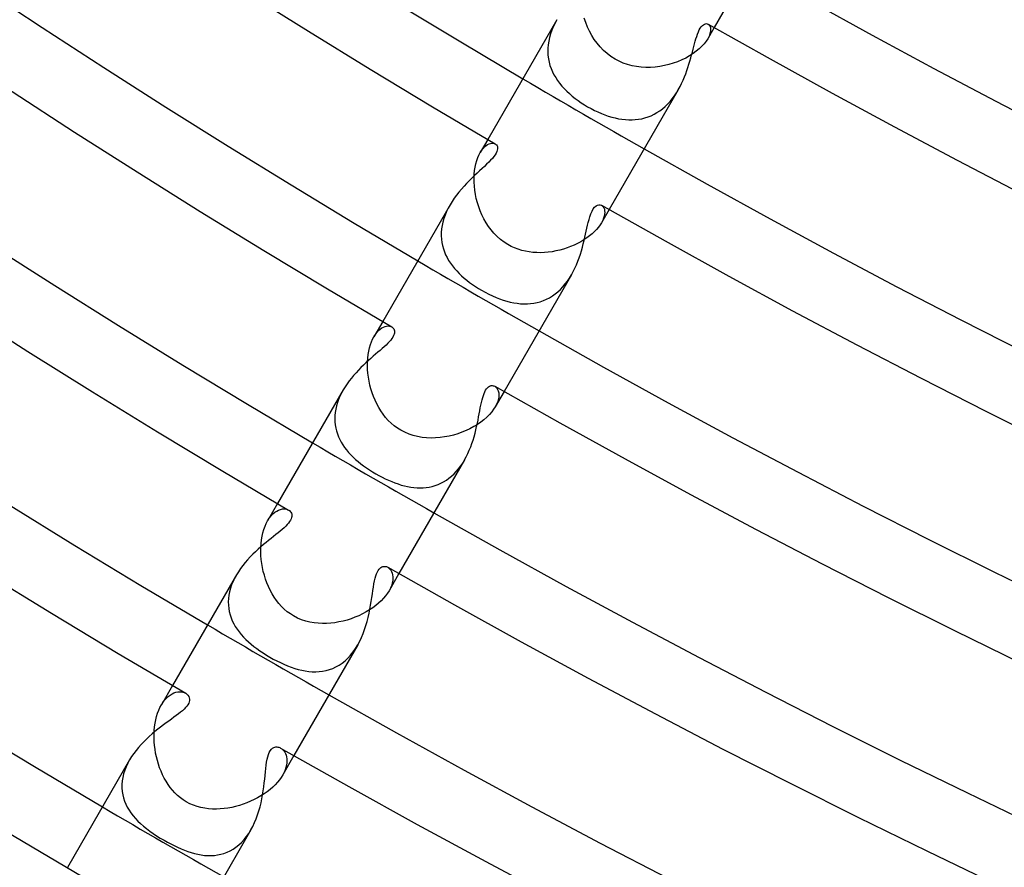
# Model space of a CAD drawing. Header units: millimetres. Extents: x -345 to 345, y -305 to 305.
# Tile 5 of 79: x -141 to -113, y -238 to -214. Entities that reach past the tile are written whole.
import ezdxf

# ---------------------------------------------------------------- set-up
doc = ezdxf.new("R2010")
doc.units = ezdxf.units.MM
doc.layers.add('HIDDEN', color=7, linetype='Continuous')
doc.layers.add('THICK', color=7, linetype='Continuous')

msp = doc.modelspace()

# ---------------------------------------------------------------- linework, layer by layer
at = {"layer": 'HIDDEN'}
for p, q in [((-125.754, -213.812), (-125.808, -213.911)), ((-124.93, -213.896), (-124.972, -213.77)), ((-124.88, -214.021), (-124.93, -213.896)), ((-125.899, -214.113), (-125.936, -214.216)), ((-125.857, -214.012), (-125.899, -214.113)), ((-125.808, -213.911), (-125.857, -214.012)), ((-124.823, -214.143), (-124.88, -214.021)), ((-124.759, -214.262), (-124.823, -214.143)), ((-121.264, -214.035), (-121.45, -214.358)), ((-121.439, -213.936), (-121.41, -213.959)), ((-121.41, -213.959), (-121.388, -213.992)), ((-121.388, -213.992), (-121.374, -214.035)), ((-121.371, -214.145), (-121.386, -214.21)), ((-121.374, -214.035), (-121.368, -214.086)), ((-121.368, -214.086), (-121.371, -214.145)), ((-125.989, -214.424), (-126.005, -214.527)), ((-125.966, -214.319), (-125.989, -214.424)), ((-125.936, -214.216), (-125.966, -214.319)), ((-124.687, -214.376), (-124.759, -214.262)), ((-124.608, -214.486), (-124.687, -214.376)), ((-121.495, -214.428), (-121.55, -214.499)), ((-121.45, -214.358), (-121.495, -214.428)), ((-121.412, -214.282), (-121.45, -214.358)), ((-121.386, -214.21), (-121.412, -214.282)), ((-126.014, -214.628), (-126.015, -214.729)), ((-126.015, -214.729), (-126.01, -214.829)), ((-126.005, -214.527), (-126.014, -214.628)), ((-124.52, -214.591), (-124.608, -214.486)), ((-124.425, -214.689), (-124.52, -214.591)), ((-124.323, -214.78), (-124.425, -214.689)), ((-121.775, -214.714), (-121.868, -214.781)), ((-121.691, -214.644), (-121.775, -214.714)), ((-121.615, -214.571), (-121.691, -214.644)), ((-121.55, -214.499), (-121.615, -214.571)), ((-126.01, -214.829), (-125.997, -214.927)), ((-125.997, -214.927), (-125.978, -215.022)), ((-125.978, -215.022), (-125.952, -215.116)), ((-124.213, -214.864), (-124.323, -214.78)), ((-124.095, -214.938), (-124.213, -214.864)), ((-123.98, -214.999), (-124.095, -214.938)), ((-123.861, -215.051), (-123.98, -214.999)), ((-122.309, -215.011), (-122.432, -215.055)), ((-122.191, -214.961), (-122.309, -215.011)), ((-122.077, -214.906), (-122.191, -214.961)), ((-121.969, -214.846), (-122.077, -214.906)), ((-121.868, -214.781), (-121.969, -214.846)), ((-125.952, -215.116), (-125.92, -215.207)), ((-125.92, -215.207), (-125.882, -215.296)), ((-125.882, -215.296), (-125.839, -215.382)), ((-123.736, -215.093), (-123.861, -215.051)), ((-123.609, -215.127), (-123.736, -215.093)), ((-123.48, -215.152), (-123.609, -215.127)), ((-123.349, -215.167), (-123.48, -215.152)), ((-123.216, -215.174), (-123.349, -215.167)), ((-123.083, -215.173), (-123.216, -215.174)), ((-122.95, -215.164), (-123.083, -215.173)), ((-122.818, -215.148), (-122.95, -215.164)), ((-122.687, -215.124), (-122.818, -215.148)), ((-122.558, -215.093), (-122.687, -215.124)), ((-122.432, -215.055), (-122.558, -215.093)), ((-125.839, -215.382), (-125.79, -215.466)), ((-125.79, -215.466), (-125.736, -215.548)), ((-125.736, -215.548), (-125.677, -215.628)), ((-125.677, -215.628), (-125.613, -215.705)), ((-125.613, -215.705), (-125.545, -215.78)), ((-125.545, -215.78), (-125.473, -215.853)), ((-125.473, -215.853), (-125.397, -215.923)), ((-122.343, -215.9), (-122.289, -215.812)), ((-125.397, -215.923), (-125.317, -215.992)), ((-125.317, -215.992), (-125.234, -216.058)), ((-125.234, -216.058), (-125.148, -216.121)), ((-125.148, -216.121), (-125.06, -216.182)), ((-122.594, -216.221), (-122.526, -216.146)), ((-122.526, -216.146), (-122.461, -216.067)), ((-122.461, -216.067), (-122.4, -215.985)), ((-122.4, -215.985), (-122.343, -215.9)), ((-125.06, -216.182), (-124.969, -216.24)), ((-124.969, -216.24), (-124.878, -216.295)), ((-124.878, -216.295), (-124.78, -216.349)), ((-124.78, -216.349), (-124.682, -216.4)), ((-124.682, -216.4), (-124.583, -216.446)), ((-122.898, -216.465), (-122.818, -216.412)), ((-122.818, -216.412), (-122.74, -216.354)), ((-122.74, -216.354), (-122.666, -216.29)), ((-122.666, -216.29), (-122.594, -216.221)), ((-124.583, -216.446), (-124.484, -216.489)), ((-124.484, -216.489), (-124.385, -216.528)), ((-124.385, -216.528), (-124.287, -216.562)), ((-124.287, -216.562), (-124.189, -216.592)), ((-124.189, -216.592), (-124.091, -216.617)), ((-124.091, -216.617), (-123.994, -216.638)), ((-123.994, -216.638), (-123.897, -216.654)), ((-123.897, -216.654), (-123.801, -216.665)), ((-123.801, -216.665), (-123.705, -216.671)), ((-123.705, -216.671), (-123.61, -216.671)), ((-123.61, -216.671), (-123.517, -216.666)), ((-123.517, -216.666), (-123.424, -216.655)), ((-123.424, -216.655), (-123.333, -216.638)), ((-123.333, -216.638), (-123.242, -216.616)), ((-123.242, -216.616), (-123.154, -216.588)), ((-123.154, -216.588), (-123.067, -216.553)), ((-123.067, -216.553), (-122.981, -216.512)), ((-122.981, -216.512), (-122.898, -216.465)), ((-127.728, -217.232), (-127.946, -217.608)), ((-127.945, -217.608), (-127.905, -217.545)), ((-127.905, -217.545), (-127.863, -217.49)), ((-127.863, -217.49), (-127.819, -217.444)), ((-127.819, -217.444), (-127.776, -217.407)), ((-127.776, -217.407), (-127.733, -217.378)), ((-127.733, -217.378), (-127.69, -217.357)), ((-127.69, -217.357), (-127.649, -217.344)), ((-127.649, -217.344), (-127.611, -217.338)), ((-127.611, -217.338), (-127.575, -217.338)), ((-127.575, -217.338), (-127.542, -217.345)), ((-127.542, -217.345), (-127.513, -217.358)), ((-128.068, -217.923), (-128.043, -217.833)), ((-128.043, -217.833), (-128.013, -217.75)), ((-128.013, -217.75), (-127.981, -217.675)), ((-127.981, -217.675), (-127.945, -217.608)), ((-128.115, -218.225), (-128.104, -218.119)), ((-128.104, -218.119), (-128.089, -218.018)), ((-128.089, -218.018), (-128.068, -217.923)), ((-128.12, -218.335), (-128.115, -218.225)), ((-128.119, -218.449), (-128.12, -218.335)), ((-128.112, -218.565), (-128.119, -218.449)), ((-128.099, -218.682), (-128.112, -218.565)), ((-128.08, -218.801), (-128.099, -218.682)), ((-128.056, -218.919), (-128.08, -218.801)), ((-128.025, -219.038), (-128.056, -218.919)), ((-128.858, -219.194), (-128.905, -219.291)), ((-128.806, -219.098), (-128.858, -219.194)), ((-127.988, -219.156), (-128.025, -219.038)), ((-127.945, -219.273), (-127.988, -219.156)), ((-124.264, -219.232), (-124.482, -219.608)), ((-124.481, -219.109), (-124.455, -219.128)), ((-124.455, -219.128), (-124.432, -219.153)), ((-124.432, -219.153), (-124.414, -219.185)), ((-124.414, -219.185), (-124.4, -219.223)), ((-124.4, -219.223), (-124.392, -219.265)), ((-128.982, -219.49), (-129.01, -219.59)), ((-128.947, -219.391), (-128.982, -219.49)), ((-128.905, -219.291), (-128.947, -219.391)), ((-127.895, -219.387), (-127.945, -219.273)), ((-127.839, -219.499), (-127.895, -219.387)), ((-127.777, -219.608), (-127.839, -219.499)), ((-124.422, -219.481), (-124.448, -219.544)), ((-124.404, -219.421), (-124.422, -219.481)), ((-124.393, -219.365), (-124.404, -219.421)), ((-124.389, -219.313), (-124.393, -219.365)), ((-124.392, -219.265), (-124.389, -219.313)), ((-129.047, -219.787), (-129.055, -219.885)), ((-129.032, -219.688), (-129.047, -219.787)), ((-129.01, -219.59), (-129.032, -219.688)), ((-127.709, -219.713), (-127.777, -219.608)), ((-127.634, -219.814), (-127.709, -219.713)), ((-124.621, -219.797), (-124.681, -219.861)), ((-124.567, -219.733), (-124.621, -219.797)), ((-124.521, -219.67), (-124.567, -219.733)), ((-124.482, -219.608), (-124.521, -219.67)), ((-124.448, -219.544), (-124.482, -219.608)), ((-129.055, -219.885), (-129.056, -219.982)), ((-129.056, -219.982), (-129.051, -220.077)), ((-129.051, -220.077), (-129.039, -220.17)), ((-127.551, -219.91), (-127.634, -219.814)), ((-127.462, -220.001), (-127.551, -219.91)), ((-127.366, -220.085), (-127.462, -220.001)), ((-127.263, -220.163), (-127.366, -220.085)), ((-124.9, -220.042), (-124.984, -220.098)), ((-124.821, -219.983), (-124.9, -220.042)), ((-124.748, -219.923), (-124.821, -219.983)), ((-124.681, -219.861), (-124.748, -219.923)), ((-129.039, -220.17), (-129.021, -220.261)), ((-129.021, -220.261), (-128.997, -220.35)), ((-128.997, -220.35), (-128.967, -220.436)), ((-127.152, -220.233), (-127.263, -220.163)), ((-127.059, -220.283), (-127.152, -220.233)), ((-126.962, -220.327), (-127.059, -220.283)), ((-126.861, -220.365), (-126.962, -220.327)), ((-126.758, -220.397), (-126.861, -220.365)), ((-125.569, -220.361), (-125.675, -220.39)), ((-125.464, -220.327), (-125.569, -220.361)), ((-125.362, -220.289), (-125.464, -220.327)), ((-125.263, -220.247), (-125.362, -220.289)), ((-125.166, -220.201), (-125.263, -220.247)), ((-125.073, -220.151), (-125.166, -220.201)), ((-124.984, -220.098), (-125.073, -220.151)), ((-128.967, -220.436), (-128.931, -220.521)), ((-128.931, -220.521), (-128.89, -220.604)), ((-128.89, -220.604), (-128.845, -220.684)), ((-126.653, -220.422), (-126.758, -220.397)), ((-126.546, -220.441), (-126.653, -220.422)), ((-126.439, -220.454), (-126.546, -220.441)), ((-126.33, -220.461), (-126.439, -220.454)), ((-126.22, -220.463), (-126.33, -220.461)), ((-126.111, -220.459), (-126.22, -220.463)), ((-126.001, -220.449), (-126.111, -220.459)), ((-125.891, -220.435), (-126.001, -220.449)), ((-125.783, -220.415), (-125.891, -220.435)), ((-125.675, -220.39), (-125.783, -220.415)), ((-128.845, -220.684), (-128.794, -220.762)), ((-128.794, -220.762), (-128.739, -220.838)), ((-128.739, -220.838), (-128.68, -220.912)), ((-128.68, -220.912), (-128.616, -220.983)), ((-128.616, -220.983), (-128.549, -221.053)), ((-128.549, -221.053), (-128.478, -221.12)), ((-128.478, -221.12), (-128.404, -221.186)), ((-128.404, -221.186), (-128.327, -221.25)), ((-125.454, -221.274), (-125.396, -221.187)), ((-125.396, -221.187), (-125.341, -221.097)), ((-128.327, -221.25), (-128.246, -221.311)), ((-128.246, -221.311), (-128.163, -221.371)), ((-128.163, -221.371), (-128.078, -221.429)), ((-128.078, -221.429), (-127.991, -221.484)), ((-127.991, -221.484), (-127.904, -221.536)), ((-125.654, -221.51), (-125.584, -221.436)), ((-125.584, -221.436), (-125.517, -221.357)), ((-125.517, -221.357), (-125.454, -221.274)), ((-127.904, -221.536), (-127.8, -221.593)), ((-127.8, -221.593), (-127.697, -221.647)), ((-127.697, -221.647), (-127.594, -221.695)), ((-127.594, -221.695), (-127.492, -221.74)), ((-127.492, -221.74), (-127.39, -221.78)), ((-126.052, -221.793), (-125.967, -221.748)), ((-125.967, -221.748), (-125.884, -221.698)), ((-125.884, -221.698), (-125.804, -221.641)), ((-125.804, -221.641), (-125.727, -221.578)), ((-125.727, -221.578), (-125.654, -221.51)), ((-127.39, -221.78), (-127.288, -221.815)), ((-127.288, -221.815), (-127.188, -221.846)), ((-127.188, -221.846), (-127.088, -221.872)), ((-127.088, -221.872), (-126.989, -221.893)), ((-126.989, -221.893), (-126.89, -221.909)), ((-126.89, -221.909), (-126.792, -221.92)), ((-126.792, -221.92), (-126.695, -221.925)), ((-126.695, -221.925), (-126.599, -221.924)), ((-126.599, -221.924), (-126.505, -221.917)), ((-126.505, -221.917), (-126.411, -221.905)), ((-126.411, -221.905), (-126.319, -221.886)), ((-126.319, -221.886), (-126.228, -221.862)), ((-126.228, -221.862), (-126.139, -221.83)), ((-126.139, -221.83), (-126.052, -221.793)), ((-130.728, -222.428), (-130.978, -222.861)), ((-130.8, -222.646), (-130.753, -222.613)), ((-130.753, -222.613), (-130.706, -222.587)), ((-130.706, -222.587), (-130.66, -222.57)), ((-130.66, -222.57), (-130.616, -222.559)), ((-130.616, -222.559), (-130.574, -222.555)), ((-130.574, -222.555), (-130.534, -222.558)), ((-130.534, -222.558), (-130.498, -222.567)), ((-130.498, -222.567), (-130.466, -222.582)), ((-131.015, -222.93), (-130.978, -222.861)), ((-130.978, -222.861), (-130.936, -222.795)), ((-130.936, -222.795), (-130.892, -222.737)), ((-130.892, -222.737), (-130.846, -222.687)), ((-130.846, -222.687), (-130.8, -222.646)), ((-131.126, -223.271), (-131.104, -223.177)), ((-131.104, -223.177), (-131.078, -223.088)), ((-131.078, -223.088), (-131.048, -223.006)), ((-131.048, -223.006), (-131.015, -222.93)), ((-131.155, -223.471), (-131.143, -223.369)), ((-131.143, -223.369), (-131.126, -223.271)), ((-131.163, -223.684), (-131.162, -223.576)), ((-131.16, -223.795), (-131.163, -223.684)), ((-131.162, -223.576), (-131.155, -223.471)), ((-131.151, -223.906), (-131.16, -223.795)), ((-131.138, -224.018), (-131.151, -223.906)), ((-131.119, -224.13), (-131.138, -224.018)), ((-131.095, -224.242), (-131.119, -224.13)), ((-131.065, -224.353), (-131.095, -224.242)), ((-127.528, -224.278), (-127.497, -224.3)), ((-127.497, -224.3), (-127.47, -224.33)), ((-131.949, -224.561), (-131.987, -224.652)), ((-131.905, -224.47), (-131.949, -224.561)), ((-131.856, -224.381), (-131.905, -224.47)), ((-131.031, -224.463), (-131.065, -224.353)), ((-130.992, -224.572), (-131.031, -224.463)), ((-130.947, -224.678), (-130.992, -224.572)), ((-127.264, -224.428), (-127.514, -224.861)), ((-127.47, -224.33), (-127.446, -224.367)), ((-127.446, -224.367), (-127.429, -224.411)), ((-127.429, -224.411), (-127.417, -224.461)), ((-127.415, -224.577), (-127.425, -224.642)), ((-127.417, -224.461), (-127.412, -224.516)), ((-127.412, -224.516), (-127.415, -224.577)), ((-132.048, -224.836), (-132.069, -224.929)), ((-132.02, -224.744), (-132.048, -224.836)), ((-131.987, -224.652), (-132.02, -224.744)), ((-130.897, -224.782), (-130.947, -224.678)), ((-130.842, -224.883), (-130.897, -224.782)), ((-127.514, -224.861), (-127.561, -224.934)), ((-127.475, -224.785), (-127.514, -224.861)), ((-127.445, -224.712), (-127.475, -224.785)), ((-127.425, -224.642), (-127.445, -224.712)), ((-132.094, -225.114), (-132.096, -225.204)), ((-132.084, -225.022), (-132.094, -225.114)), ((-132.069, -224.929), (-132.084, -225.022)), ((-130.782, -224.98), (-130.842, -224.883)), ((-130.716, -225.074), (-130.782, -224.98)), ((-130.645, -225.164), (-130.716, -225.074)), ((-127.682, -225.084), (-127.756, -225.158)), ((-127.616, -225.009), (-127.682, -225.084)), ((-127.561, -224.934), (-127.616, -225.009)), ((-132.096, -225.204), (-132.093, -225.293)), ((-132.093, -225.293), (-132.084, -225.381)), ((-132.084, -225.381), (-132.069, -225.468)), ((-130.569, -225.249), (-130.645, -225.164)), ((-130.487, -225.329), (-130.569, -225.249)), ((-130.4, -225.403), (-130.487, -225.329)), ((-130.307, -225.47), (-130.4, -225.403)), ((-128.024, -225.366), (-128.127, -225.429)), ((-127.927, -225.299), (-128.024, -225.366)), ((-127.838, -225.23), (-127.927, -225.299)), ((-127.756, -225.158), (-127.838, -225.23)), ((-132.069, -225.468), (-132.048, -225.553)), ((-132.048, -225.553), (-132.022, -225.636)), ((-132.022, -225.636), (-131.991, -225.717)), ((-130.21, -225.531), (-130.307, -225.47)), ((-130.096, -225.591), (-130.21, -225.531)), ((-129.977, -225.642), (-130.096, -225.591)), ((-129.854, -225.682), (-129.977, -225.642)), ((-129.73, -225.713), (-129.854, -225.682)), ((-128.834, -225.699), (-128.961, -225.723)), ((-128.709, -225.669), (-128.834, -225.699)), ((-128.586, -225.632), (-128.709, -225.669)), ((-128.466, -225.589), (-128.586, -225.632)), ((-128.349, -225.541), (-128.466, -225.589)), ((-128.236, -225.487), (-128.349, -225.541)), ((-128.127, -225.429), (-128.236, -225.487)), ((-131.991, -225.717), (-131.955, -225.796)), ((-131.955, -225.796), (-131.913, -225.873)), ((-131.913, -225.873), (-131.867, -225.948)), ((-131.867, -225.948), (-131.817, -226.022)), ((-129.603, -225.735), (-129.73, -225.713)), ((-129.475, -225.749), (-129.603, -225.735)), ((-129.347, -225.754), (-129.475, -225.749)), ((-129.218, -225.751), (-129.347, -225.754)), ((-129.089, -225.741), (-129.218, -225.751)), ((-128.961, -225.723), (-129.089, -225.741)), ((-131.817, -226.022), (-131.763, -226.093)), ((-131.763, -226.093), (-131.704, -226.163)), ((-131.704, -226.163), (-131.641, -226.231)), ((-131.641, -226.231), (-131.575, -226.298)), ((-131.575, -226.298), (-131.504, -226.363)), ((-131.504, -226.363), (-131.431, -226.427)), ((-131.431, -226.427), (-131.353, -226.489)), ((-131.353, -226.489), (-131.273, -226.549)), ((-131.273, -226.549), (-131.191, -226.608)), ((-128.562, -226.632), (-128.502, -226.552)), ((-128.502, -226.552), (-128.445, -226.469)), ((-128.445, -226.469), (-128.392, -226.381)), ((-131.191, -226.608), (-131.105, -226.665)), ((-131.105, -226.665), (-131.017, -226.72)), ((-131.017, -226.72), (-130.928, -226.773)), ((-130.928, -226.773), (-130.838, -226.824)), ((-130.838, -226.824), (-130.747, -226.872)), ((-128.763, -226.842), (-128.692, -226.777)), ((-128.692, -226.777), (-128.626, -226.707)), ((-128.626, -226.707), (-128.562, -226.632)), ((-130.747, -226.872), (-130.655, -226.917)), ((-130.655, -226.917), (-130.563, -226.959)), ((-130.563, -226.959), (-130.471, -226.998)), ((-130.471, -226.998), (-130.38, -227.034)), ((-130.38, -227.034), (-130.288, -227.066)), ((-130.288, -227.066), (-130.197, -227.095)), ((-130.197, -227.095), (-130.106, -227.119)), ((-129.315, -227.135), (-129.23, -227.11)), ((-129.23, -227.11), (-129.148, -227.08)), ((-129.148, -227.08), (-129.067, -227.045)), ((-129.067, -227.045), (-128.988, -227.003)), ((-128.988, -227.003), (-128.911, -226.955)), ((-128.911, -226.955), (-128.836, -226.902)), ((-128.836, -226.902), (-128.763, -226.842)), ((-130.106, -227.119), (-130.016, -227.14)), ((-130.016, -227.14), (-129.926, -227.156)), ((-129.926, -227.156), (-129.837, -227.167)), ((-129.837, -227.167), (-129.748, -227.175)), ((-129.748, -227.175), (-129.66, -227.177)), ((-129.66, -227.177), (-129.572, -227.174)), ((-129.572, -227.174), (-129.486, -227.166)), ((-129.486, -227.166), (-129.4, -227.153)), ((-129.4, -227.153), (-129.315, -227.135)), ((-133.728, -227.624), (-134.012, -228.116)), ((-133.915, -227.977), (-133.862, -227.921)), ((-133.862, -227.921), (-133.809, -227.875)), ((-133.809, -227.875), (-133.754, -227.838)), ((-133.754, -227.838), (-133.699, -227.809)), ((-133.699, -227.809), (-133.645, -227.79)), ((-133.645, -227.79), (-133.593, -227.779)), ((-133.593, -227.779), (-133.542, -227.776)), ((-133.542, -227.776), (-133.495, -227.78)), ((-133.495, -227.78), (-133.452, -227.791)), ((-133.452, -227.791), (-133.412, -227.809)), ((-134.088, -228.274), (-134.052, -228.191)), ((-134.052, -228.191), (-134.012, -228.116)), ((-134.012, -228.116), (-133.965, -228.041)), ((-133.965, -228.041), (-133.915, -227.977)), ((-134.17, -228.558), (-134.148, -228.458)), ((-134.148, -228.458), (-134.12, -228.363)), ((-134.12, -228.363), (-134.088, -228.274)), ((-134.207, -228.879), (-134.2, -228.769)), ((-134.2, -228.769), (-134.188, -228.662)), ((-134.188, -228.662), (-134.17, -228.558)), ((-134.208, -228.991), (-134.207, -228.879)), ((-134.204, -229.105), (-134.208, -228.991)), ((-134.195, -229.219), (-134.204, -229.105)), ((-134.181, -229.333), (-134.195, -229.219)), ((-134.161, -229.447), (-134.181, -229.333)), ((-134.137, -229.561), (-134.161, -229.447)), ((-134.107, -229.673), (-134.137, -229.561)), ((-130.582, -229.443), (-130.551, -229.465)), ((-130.551, -229.465), (-130.521, -229.493)), ((-130.264, -229.624), (-130.548, -230.115)), ((-130.521, -229.493), (-130.496, -229.527)), ((-130.496, -229.527), (-130.474, -229.566)), ((-130.474, -229.566), (-130.456, -229.61)), ((-130.456, -229.61), (-130.444, -229.66)), ((-135, -229.849), (-135.04, -229.946)), ((-134.955, -229.754), (-135, -229.849)), ((-134.904, -229.661), (-134.955, -229.754)), ((-134.073, -229.783), (-134.107, -229.673)), ((-134.033, -229.891), (-134.073, -229.783)), ((-133.989, -229.997), (-134.033, -229.891)), ((-130.457, -229.9), (-130.479, -229.97)), ((-130.443, -229.834), (-130.457, -229.9)), ((-130.444, -229.66), (-130.437, -229.714)), ((-130.437, -229.772), (-130.443, -229.834)), ((-130.437, -229.714), (-130.437, -229.772)), ((-135.099, -230.14), (-135.118, -230.237)), ((-135.073, -230.043), (-135.099, -230.14)), ((-135.04, -229.946), (-135.073, -230.043)), ((-133.94, -230.101), (-133.989, -229.997)), ((-133.885, -230.201), (-133.94, -230.101)), ((-133.826, -230.297), (-133.885, -230.201)), ((-130.592, -230.185), (-130.644, -230.257)), ((-130.548, -230.115), (-130.592, -230.185)), ((-130.509, -230.041), (-130.548, -230.115)), ((-130.479, -229.97), (-130.509, -230.041)), ((-135.13, -230.334), (-135.135, -230.43)), ((-135.135, -230.43), (-135.133, -230.525)), ((-135.118, -230.237), (-135.13, -230.334)), ((-133.761, -230.39), (-133.826, -230.297)), ((-133.692, -230.478), (-133.761, -230.39)), ((-133.617, -230.561), (-133.692, -230.478)), ((-130.844, -230.467), (-130.925, -230.534)), ((-130.77, -230.398), (-130.844, -230.467)), ((-130.703, -230.328), (-130.77, -230.398)), ((-130.644, -230.257), (-130.703, -230.328)), ((-135.133, -230.525), (-135.124, -230.618)), ((-135.124, -230.618), (-135.109, -230.71)), ((-135.109, -230.71), (-135.086, -230.799)), ((-133.537, -230.639), (-133.617, -230.561)), ((-133.453, -230.711), (-133.537, -230.639)), ((-133.364, -230.776), (-133.453, -230.711)), ((-131.202, -230.72), (-131.304, -230.775)), ((-131.105, -230.662), (-131.202, -230.72)), ((-131.012, -230.6), (-131.105, -230.662)), ((-130.925, -230.534), (-131.012, -230.6)), ((-135.086, -230.799), (-135.058, -230.887)), ((-135.058, -230.887), (-135.023, -230.972)), ((-135.023, -230.972), (-134.982, -231.056)), ((-133.272, -230.833), (-133.364, -230.776)), ((-133.159, -230.892), (-133.272, -230.833)), ((-133.043, -230.941), (-133.159, -230.892)), ((-132.925, -230.98), (-133.043, -230.941)), ((-132.806, -231.009), (-132.925, -230.98)), ((-132.686, -231.03), (-132.806, -231.009)), ((-132.567, -231.043), (-132.686, -231.03)), ((-132.448, -231.048), (-132.567, -231.043)), ((-132.329, -231.047), (-132.448, -231.048)), ((-132.212, -231.039), (-132.329, -231.047)), ((-132.095, -231.025), (-132.212, -231.039)), ((-131.978, -231.005), (-132.095, -231.025)), ((-131.861, -230.98), (-131.978, -231.005)), ((-131.746, -230.949), (-131.861, -230.98)), ((-131.632, -230.913), (-131.746, -230.949)), ((-131.52, -230.871), (-131.632, -230.913)), ((-131.41, -230.825), (-131.52, -230.871)), ((-131.304, -230.775), (-131.41, -230.825)), ((-134.982, -231.056), (-134.936, -231.136)), ((-134.936, -231.136), (-134.885, -231.215)), ((-134.885, -231.215), (-134.829, -231.291)), ((-134.829, -231.291), (-134.768, -231.365)), ((-134.768, -231.365), (-134.704, -231.436)), ((-134.704, -231.436), (-134.635, -231.505)), ((-134.635, -231.505), (-134.563, -231.573)), ((-134.563, -231.573), (-134.486, -231.639)), ((-134.486, -231.639), (-134.406, -231.703)), ((-134.406, -231.703), (-134.321, -231.766)), ((-134.321, -231.766), (-134.234, -231.829)), ((-134.234, -231.829), (-134.142, -231.889)), ((-134.142, -231.889), (-134.048, -231.949)), ((-131.645, -231.951), (-131.572, -231.861)), ((-131.572, -231.861), (-131.504, -231.765)), ((-131.504, -231.765), (-131.44, -231.661)), ((-134.048, -231.949), (-133.949, -232.007)), ((-133.949, -232.007), (-133.851, -232.062)), ((-133.851, -232.062), (-133.75, -232.116)), ((-133.75, -232.116), (-133.648, -232.166)), ((-133.648, -232.166), (-133.546, -232.213)), ((-131.888, -232.177), (-131.803, -232.11)), ((-131.803, -232.11), (-131.722, -232.034)), ((-131.722, -232.034), (-131.645, -231.951)), ((-133.546, -232.213), (-133.444, -232.256)), ((-133.444, -232.256), (-133.342, -232.295)), ((-133.342, -232.295), (-133.24, -232.33)), ((-133.24, -232.33), (-133.139, -232.359)), ((-133.139, -232.359), (-133.038, -232.384)), ((-133.038, -232.384), (-132.937, -232.404)), ((-132.937, -232.404), (-132.837, -232.417)), ((-132.837, -232.417), (-132.738, -232.425)), ((-132.738, -232.425), (-132.639, -232.427)), ((-132.639, -232.427), (-132.54, -232.422)), ((-132.54, -232.422), (-132.442, -232.41)), ((-132.442, -232.41), (-132.346, -232.391)), ((-132.346, -232.391), (-132.25, -232.364)), ((-132.25, -232.364), (-132.156, -232.329)), ((-132.156, -232.329), (-132.065, -232.287)), ((-132.065, -232.287), (-131.975, -232.236)), ((-131.975, -232.236), (-131.888, -232.177)), ((-136.728, -232.82), (-137.047, -233.372)), ((-136.688, -233.032), (-136.634, -233.013)), ((-136.634, -233.013), (-136.581, -233.002)), ((-136.581, -233.002), (-136.53, -232.998)), ((-136.53, -232.998), (-136.481, -233)), ((-136.481, -233), (-136.434, -233.008)), ((-136.434, -233.008), (-136.391, -233.022)), ((-137.001, -233.3), (-136.953, -233.236)), ((-136.953, -233.236), (-136.903, -233.179)), ((-136.903, -233.179), (-136.85, -233.131)), ((-136.85, -233.131), (-136.797, -233.09)), ((-136.797, -233.09), (-136.742, -233.057)), ((-136.742, -233.057), (-136.688, -233.032)), ((-136.391, -233.022), (-136.352, -233.041)), ((-137.154, -233.612), (-137.122, -233.526)), ((-137.122, -233.526), (-137.086, -233.447)), ((-137.086, -233.447), (-137.047, -233.372)), ((-137.047, -233.372), (-137.001, -233.3)), ((-137.225, -233.896), (-137.206, -233.798)), ((-137.206, -233.798), (-137.182, -233.702)), ((-137.182, -233.702), (-137.154, -233.612)), ((-137.254, -234.207), (-137.249, -234.102)), ((-137.249, -234.102), (-137.239, -233.998)), ((-137.239, -233.998), (-137.225, -233.896)), ((-137.254, -234.314), (-137.254, -234.207)), ((-137.25, -234.422), (-137.254, -234.314)), ((-137.241, -234.531), (-137.25, -234.422)), ((-137.228, -234.639), (-137.241, -234.531)), ((-137.21, -234.747), (-137.228, -234.639)), ((-133.643, -234.605), (-133.611, -234.626)), ((-133.611, -234.626), (-133.58, -234.653)), ((-133.58, -234.653), (-133.552, -234.685)), ((-133.552, -234.685), (-133.526, -234.722)), ((-137.953, -234.942), (-138.006, -235.04)), ((-137.188, -234.854), (-137.21, -234.747)), ((-137.161, -234.959), (-137.188, -234.854)), ((-137.13, -235.064), (-137.161, -234.959)), ((-133.264, -234.82), (-133.583, -235.372)), ((-133.526, -234.722), (-133.504, -234.763)), ((-133.504, -234.763), (-133.487, -234.808)), ((-133.487, -234.808), (-133.473, -234.858)), ((-133.473, -234.858), (-133.465, -234.911)), ((-133.465, -234.911), (-133.462, -234.968)), ((-133.462, -234.968), (-133.465, -235.029)), ((-138.092, -235.24), (-138.124, -235.341)), ((-138.053, -235.14), (-138.092, -235.24)), ((-138.006, -235.04), (-138.053, -235.14)), ((-137.096, -235.166), (-137.13, -235.064)), ((-137.056, -235.266), (-137.096, -235.166)), ((-137.013, -235.364), (-137.056, -235.266)), ((-133.514, -235.228), (-133.544, -235.299)), ((-133.49, -235.16), (-133.514, -235.228)), ((-133.474, -235.093), (-133.49, -235.16)), ((-133.465, -235.029), (-133.474, -235.093)), ((-138.164, -235.544), (-138.173, -235.644)), ((-138.148, -235.443), (-138.164, -235.544)), ((-138.124, -235.341), (-138.148, -235.443)), ((-136.965, -235.46), (-137.013, -235.364)), ((-136.913, -235.553), (-136.965, -235.46)), ((-133.677, -235.512), (-133.734, -235.582)), ((-133.626, -235.442), (-133.677, -235.512)), ((-133.583, -235.372), (-133.626, -235.442)), ((-133.544, -235.299), (-133.583, -235.372)), ((-138.173, -235.644), (-138.173, -235.743)), ((-138.173, -235.743), (-138.166, -235.84)), ((-136.856, -235.642), (-136.913, -235.553)), ((-136.795, -235.728), (-136.856, -235.642)), ((-136.729, -235.81), (-136.795, -235.728)), ((-136.659, -235.887), (-136.729, -235.81)), ((-133.944, -235.785), (-134.026, -235.85)), ((-133.868, -235.719), (-133.944, -235.785)), ((-133.798, -235.651), (-133.868, -235.719)), ((-133.734, -235.582), (-133.798, -235.651)), ((-138.166, -235.84), (-138.15, -235.935)), ((-138.15, -235.935), (-138.128, -236.028)), ((-138.128, -236.028), (-138.098, -236.119)), ((-136.584, -235.959), (-136.659, -235.887)), ((-136.505, -236.026), (-136.584, -235.959)), ((-136.422, -236.086), (-136.505, -236.026)), ((-136.336, -236.14), (-136.422, -236.086)), ((-134.398, -236.076), (-134.5, -236.124)), ((-134.299, -236.025), (-134.398, -236.076)), ((-134.204, -235.97), (-134.299, -236.025)), ((-134.113, -235.911), (-134.204, -235.97)), ((-134.026, -235.85), (-134.113, -235.911)), ((-138.098, -236.119), (-138.062, -236.207)), ((-138.062, -236.207), (-138.019, -236.293)), ((-138.019, -236.293), (-137.97, -236.377)), ((-137.97, -236.377), (-137.915, -236.458)), ((-136.233, -236.194), (-136.336, -236.14)), ((-136.129, -236.238), (-136.233, -236.194)), ((-136.023, -236.275), (-136.129, -236.238)), ((-135.916, -236.303), (-136.023, -236.275)), ((-135.807, -236.324), (-135.916, -236.303)), ((-135.697, -236.338), (-135.807, -236.324)), ((-135.586, -236.345), (-135.697, -236.338)), ((-135.476, -236.346), (-135.586, -236.345)), ((-135.366, -236.342), (-135.476, -236.346)), ((-135.256, -236.332), (-135.366, -236.342)), ((-135.146, -236.317), (-135.256, -236.332)), ((-135.037, -236.297), (-135.146, -236.317)), ((-134.927, -236.272), (-135.037, -236.297)), ((-134.818, -236.242), (-134.927, -236.272)), ((-134.711, -236.207), (-134.818, -236.242)), ((-134.604, -236.168), (-134.711, -236.207)), ((-134.5, -236.124), (-134.604, -236.168)), ((-137.915, -236.458), (-137.854, -236.537)), ((-137.854, -236.537), (-137.788, -236.614)), ((-137.788, -236.614), (-137.716, -236.689)), ((-137.716, -236.689), (-137.638, -236.762)), ((-137.638, -236.762), (-137.556, -236.834)), ((-137.556, -236.834), (-137.469, -236.904)), ((-137.469, -236.904), (-137.378, -236.972)), ((-134.55, -237.04), (-134.489, -236.942)), ((-137.378, -236.972), (-137.282, -237.04)), ((-137.282, -237.04), (-137.181, -237.106)), ((-137.181, -237.106), (-137.077, -237.172)), ((-137.077, -237.172), (-136.968, -237.236)), ((-134.759, -237.298), (-134.685, -237.219)), ((-134.685, -237.219), (-134.615, -237.132)), ((-134.615, -237.132), (-134.55, -237.04)), ((-136.968, -237.236), (-136.874, -237.289)), ((-136.874, -237.289), (-136.778, -237.341)), ((-136.778, -237.341), (-136.681, -237.39)), ((-136.681, -237.39), (-136.583, -237.437)), ((-136.583, -237.437), (-136.485, -237.481)), ((-136.485, -237.481), (-136.388, -237.52)), ((-135.084, -237.539), (-134.999, -237.49)), ((-134.999, -237.49), (-134.916, -237.434)), ((-134.916, -237.434), (-134.836, -237.37)), ((-134.836, -237.37), (-134.759, -237.298)), ((-136.388, -237.52), (-136.291, -237.556)), ((-136.291, -237.556), (-136.195, -237.588)), ((-136.195, -237.588), (-136.099, -237.615)), ((-136.099, -237.615), (-136.004, -237.638)), ((-136.004, -237.638), (-135.909, -237.655)), ((-135.909, -237.655), (-135.815, -237.667)), ((-135.815, -237.667), (-135.721, -237.674)), ((-135.721, -237.674), (-135.627, -237.675)), ((-135.627, -237.675), (-135.534, -237.669)), ((-135.534, -237.669), (-135.442, -237.657)), ((-135.442, -237.657), (-135.351, -237.638)), ((-135.351, -237.638), (-135.261, -237.613)), ((-135.261, -237.613), (-135.172, -237.579)), ((-135.172, -237.579), (-135.084, -237.539))]:
    msp.add_line(p, q, dxfattribs=at)
for radius, start, end in [(250, 239.54164, 240.45837), (256, 239.55235, 240.4476), (262, 239.56261, 240.4374), (268, 239.57241, 240.4276), (274, 239.5818, 240.41821)]:
    msp.add_arc((0, 0), radius, start, end, dxfattribs=at)
at = {"layer": 'THICK'}
for p, q in [((-119.237, -210.524), (-121.264, -214.035)), ((-125.754, -213.812), (-127.728, -217.232)), ((-121.74, -214.223), (-121.715, -214.162)), ((-121.715, -214.162), (-121.689, -214.106)), ((-121.689, -214.106), (-121.661, -214.056)), ((-121.661, -214.056), (-121.632, -214.015)), ((-121.632, -214.015), (-121.603, -213.981)), ((-121.603, -213.981), (-121.574, -213.955)), ((-121.574, -213.955), (-121.545, -213.937)), ((-121.545, -213.937), (-121.516, -213.927)), ((-121.516, -213.927), (-121.488, -213.923)), ((-121.488, -213.923), (-121.462, -213.926)), ((-121.462, -213.926), (-121.439, -213.936)), ((-121.826, -214.501), (-121.806, -214.428)), ((-121.806, -214.428), (-121.785, -214.357)), ((-121.785, -214.357), (-121.763, -214.288)), ((-121.763, -214.288), (-121.74, -214.223)), ((-121.91, -214.819), (-121.888, -214.735)), ((-121.888, -214.735), (-121.867, -214.654)), ((-121.867, -214.654), (-121.846, -214.576)), ((-121.846, -214.576), (-121.826, -214.501)), ((-121.985, -215.082), (-121.959, -214.993)), ((-121.959, -214.993), (-121.934, -214.905)), ((-121.934, -214.905), (-121.91, -214.819)), ((-122.078, -215.356), (-122.044, -215.264)), ((-122.044, -215.264), (-122.014, -215.173)), ((-122.014, -215.173), (-121.985, -215.082)), ((-122.195, -215.632), (-122.153, -215.54)), ((-122.153, -215.54), (-122.114, -215.448)), ((-122.114, -215.448), (-122.078, -215.356)), ((-122.29, -215.812), (-124.264, -219.232)), ((-122.289, -215.812), (-122.24, -215.722)), ((-122.24, -215.722), (-122.195, -215.632)), ((-127.513, -217.358), (-127.494, -217.372)), ((-127.494, -217.372), (-127.477, -217.389)), ((-127.477, -217.389), (-127.464, -217.41)), ((-127.457, -217.534), (-127.47, -217.575)), ((-127.464, -217.41), (-127.455, -217.435)), ((-127.45, -217.497), (-127.457, -217.534)), ((-127.455, -217.435), (-127.45, -217.464)), ((-127.45, -217.464), (-127.45, -217.497)), ((-127.646, -217.824), (-127.7, -217.881)), ((-127.598, -217.77), (-127.646, -217.824)), ((-127.556, -217.718), (-127.598, -217.77)), ((-127.52, -217.668), (-127.556, -217.718)), ((-127.491, -217.62), (-127.52, -217.668)), ((-127.47, -217.575), (-127.491, -217.62)), ((-127.891, -218.062), (-127.961, -218.127)), ((-127.823, -217.999), (-127.891, -218.062)), ((-127.76, -217.939), (-127.823, -217.999)), ((-127.7, -217.881), (-127.76, -217.939)), ((-128.182, -218.334), (-128.257, -218.408)), ((-128.107, -218.263), (-128.182, -218.334)), ((-128.033, -218.193), (-128.107, -218.263)), ((-127.961, -218.127), (-128.033, -218.193)), ((-128.48, -218.647), (-128.551, -218.732)), ((-128.407, -218.565), (-128.48, -218.647)), ((-128.332, -218.485), (-128.407, -218.565)), ((-128.257, -218.408), (-128.332, -218.485)), ((-128.686, -218.911), (-128.748, -219.003)), ((-128.62, -218.82), (-128.686, -218.911)), ((-128.551, -218.732), (-128.62, -218.82)), ((-128.806, -219.098), (-130.728, -222.428)), ((-128.748, -219.003), (-128.806, -219.098)), ((-124.752, -219.282), (-124.716, -219.216)), ((-124.716, -219.216), (-124.677, -219.164)), ((-124.677, -219.164), (-124.636, -219.126)), ((-124.636, -219.126), (-124.596, -219.103)), ((-124.596, -219.103), (-124.555, -219.093)), ((-124.555, -219.093), (-124.516, -219.095)), ((-124.516, -219.095), (-124.481, -219.109)), ((-124.858, -219.601), (-124.837, -219.52)), ((-124.837, -219.52), (-124.812, -219.437)), ((-124.812, -219.437), (-124.784, -219.357)), ((-124.784, -219.357), (-124.752, -219.282)), ((-124.915, -219.845), (-124.896, -219.76)), ((-124.896, -219.76), (-124.877, -219.679)), ((-124.877, -219.679), (-124.858, -219.601)), ((-124.978, -220.117), (-124.955, -220.024)), ((-124.955, -220.024), (-124.935, -219.933)), ((-124.935, -219.933), (-124.915, -219.845)), ((-125.055, -220.407), (-125.027, -220.309)), ((-125.027, -220.309), (-125.001, -220.212)), ((-125.001, -220.212), (-124.978, -220.117)), ((-125.156, -220.706), (-125.12, -220.606)), ((-125.12, -220.606), (-125.086, -220.507)), ((-125.086, -220.507), (-125.055, -220.407)), ((-125.289, -221.002), (-125.241, -220.905)), ((-125.241, -220.905), (-125.197, -220.806)), ((-125.197, -220.806), (-125.156, -220.706)), ((-125.342, -221.098), (-127.264, -224.428)), ((-125.341, -221.097), (-125.289, -221.002)), ((-130.466, -222.582), (-130.444, -222.597)), ((-130.444, -222.597), (-130.425, -222.616)), ((-130.425, -222.616), (-130.41, -222.637)), ((-130.437, -222.872), (-130.464, -222.914)), ((-130.416, -222.831), (-130.437, -222.872)), ((-130.401, -222.793), (-130.416, -222.831)), ((-130.41, -222.637), (-130.398, -222.663)), ((-130.392, -222.756), (-130.401, -222.793)), ((-130.398, -222.663), (-130.391, -222.691)), ((-130.389, -222.722), (-130.392, -222.756)), ((-130.391, -222.691), (-130.389, -222.722)), ((-130.682, -223.149), (-130.74, -223.2)), ((-130.629, -223.099), (-130.682, -223.149)), ((-130.58, -223.05), (-130.629, -223.099)), ((-130.536, -223.003), (-130.58, -223.05)), ((-130.497, -222.957), (-130.536, -223.003)), ((-130.464, -222.914), (-130.497, -222.957)), ((-130.997, -223.421), (-131.066, -223.482)), ((-130.929, -223.363), (-130.997, -223.421)), ((-130.863, -223.307), (-130.929, -223.363)), ((-130.8, -223.253), (-130.863, -223.307)), ((-130.74, -223.2), (-130.8, -223.253)), ((-131.278, -223.675), (-131.349, -223.744)), ((-131.207, -223.608), (-131.278, -223.675)), ((-131.136, -223.544), (-131.207, -223.608)), ((-131.066, -223.482), (-131.136, -223.544)), ((-131.557, -223.966), (-131.622, -224.044)), ((-131.489, -223.889), (-131.557, -223.966)), ((-131.42, -223.815), (-131.489, -223.889)), ((-131.349, -223.744), (-131.42, -223.815)), ((-131.803, -224.293), (-131.856, -224.381)), ((-131.746, -224.208), (-131.803, -224.293)), ((-131.686, -224.125), (-131.746, -224.208)), ((-131.622, -224.044), (-131.686, -224.125)), ((-127.737, -224.32), (-127.709, -224.295)), ((-127.709, -224.295), (-127.681, -224.277)), ((-127.681, -224.277), (-127.654, -224.265)), ((-127.654, -224.265), (-127.627, -224.259)), ((-127.627, -224.259), (-127.601, -224.257)), ((-127.601, -224.257), (-127.576, -224.26)), ((-127.576, -224.26), (-127.552, -224.267)), ((-127.552, -224.267), (-127.528, -224.278)), ((-131.856, -224.381), (-133.728, -227.624)), ((-127.874, -224.599), (-127.855, -224.538)), ((-127.855, -224.538), (-127.834, -224.482)), ((-127.834, -224.482), (-127.812, -224.433)), ((-127.812, -224.433), (-127.789, -224.389)), ((-127.789, -224.389), (-127.763, -224.351)), ((-127.763, -224.351), (-127.737, -224.32)), ((-127.941, -224.892), (-127.925, -224.813)), ((-127.925, -224.813), (-127.909, -224.737)), ((-127.909, -224.737), (-127.892, -224.666)), ((-127.892, -224.666), (-127.874, -224.599)), ((-127.989, -225.149), (-127.972, -225.061)), ((-127.972, -225.061), (-127.956, -224.975)), ((-127.956, -224.975), (-127.941, -224.892)), ((-128.068, -225.522), (-128.046, -225.427)), ((-128.046, -225.427), (-128.025, -225.332)), ((-128.025, -225.332), (-128.006, -225.24)), ((-128.006, -225.24), (-127.989, -225.149)), ((-128.119, -225.716), (-128.092, -225.619)), ((-128.092, -225.619), (-128.068, -225.522)), ((-128.216, -226.008), (-128.18, -225.911)), ((-128.18, -225.911), (-128.148, -225.814)), ((-128.148, -225.814), (-128.119, -225.716)), ((-128.342, -226.291), (-128.297, -226.198)), ((-128.297, -226.198), (-128.255, -226.104)), ((-128.255, -226.104), (-128.216, -226.008)), ((-128.392, -226.381), (-130.264, -229.624)), ((-128.392, -226.381), (-128.342, -226.291)), ((-133.412, -227.809), (-133.387, -227.827)), ((-133.387, -227.827), (-133.366, -227.847)), ((-133.366, -227.847), (-133.348, -227.87)), ((-133.348, -227.87), (-133.334, -227.896)), ((-133.334, -227.896), (-133.324, -227.925)), ((-133.324, -227.925), (-133.32, -227.956)), ((-133.32, -227.956), (-133.321, -227.99)), ((-133.452, -228.226), (-133.495, -228.271)), ((-133.415, -228.183), (-133.452, -228.226)), ((-133.384, -228.141), (-133.415, -228.183)), ((-133.359, -228.1), (-133.384, -228.141)), ((-133.34, -228.062), (-133.359, -228.1)), ((-133.328, -228.025), (-133.34, -228.062)), ((-133.321, -227.99), (-133.328, -228.025)), ((-133.776, -228.511), (-133.843, -228.564)), ((-133.712, -228.46), (-133.776, -228.511)), ((-133.652, -228.411), (-133.712, -228.46)), ((-133.595, -228.363), (-133.652, -228.411)), ((-133.543, -228.316), (-133.595, -228.363)), ((-133.495, -228.271), (-133.543, -228.316)), ((-134.133, -228.798), (-134.209, -228.862)), ((-134.058, -228.735), (-134.133, -228.798)), ((-133.984, -228.676), (-134.058, -228.735)), ((-133.912, -228.619), (-133.984, -228.676)), ((-133.843, -228.564), (-133.912, -228.619)), ((-134.438, -229.073), (-134.512, -229.149)), ((-134.362, -229), (-134.438, -229.073)), ((-134.286, -228.93), (-134.362, -229)), ((-134.209, -228.862), (-134.286, -228.93)), ((-134.656, -229.309), (-134.724, -229.394)), ((-134.585, -229.228), (-134.656, -229.309)), ((-134.512, -229.149), (-134.585, -229.228)), ((-134.849, -229.57), (-134.904, -229.661)), ((-134.788, -229.481), (-134.849, -229.57)), ((-134.724, -229.394), (-134.788, -229.481)), ((-130.924, -229.687), (-130.903, -229.628)), ((-130.903, -229.628), (-130.88, -229.577)), ((-130.88, -229.577), (-130.856, -229.534)), ((-130.856, -229.534), (-130.83, -229.498)), ((-130.83, -229.498), (-130.804, -229.47)), ((-130.804, -229.47), (-130.777, -229.449)), ((-130.777, -229.449), (-130.752, -229.435)), ((-130.752, -229.435), (-130.727, -229.425)), ((-130.727, -229.425), (-130.704, -229.42)), ((-130.704, -229.42), (-130.683, -229.418)), ((-130.683, -229.418), (-130.663, -229.418)), ((-130.663, -229.418), (-130.642, -229.421)), ((-130.642, -229.421), (-130.622, -229.426)), ((-130.622, -229.426), (-130.602, -229.434)), ((-130.602, -229.434), (-130.582, -229.443)), ((-134.905, -229.662), (-136.728, -232.82)), ((-130.993, -230.007), (-130.977, -229.915)), ((-130.977, -229.915), (-130.961, -229.831)), ((-130.961, -229.831), (-130.943, -229.754)), ((-130.943, -229.754), (-130.924, -229.687)), ((-131.038, -230.309), (-131.022, -230.204)), ((-131.022, -230.204), (-131.007, -230.103)), ((-131.007, -230.103), (-130.993, -230.007)), ((-131.072, -230.529), (-131.054, -230.418)), ((-131.054, -230.418), (-131.038, -230.309)), ((-131.142, -230.875), (-131.116, -230.758)), ((-131.116, -230.758), (-131.093, -230.643)), ((-131.093, -230.643), (-131.072, -230.529)), ((-131.205, -231.108), (-131.172, -230.991)), ((-131.172, -230.991), (-131.142, -230.875)), ((-131.285, -231.337), (-131.243, -231.223)), ((-131.243, -231.223), (-131.205, -231.108)), ((-131.44, -231.661), (-131.384, -231.557)), ((-131.384, -231.557), (-131.332, -231.449)), ((-131.332, -231.449), (-131.285, -231.337)), ((-131.441, -231.662), (-133.264, -234.82)), ((-136.352, -233.041), (-136.317, -233.066)), ((-136.317, -233.066), (-136.287, -233.095)), ((-136.287, -233.095), (-136.264, -233.129)), ((-136.251, -233.284), (-136.266, -233.326)), ((-136.264, -233.129), (-136.249, -233.166)), ((-136.242, -233.244), (-136.251, -233.284)), ((-136.249, -233.166), (-136.241, -233.204)), ((-136.241, -233.204), (-136.242, -233.244)), ((-136.445, -233.539), (-136.498, -233.584)), ((-136.397, -233.494), (-136.445, -233.539)), ((-136.355, -233.451), (-136.397, -233.494)), ((-136.319, -233.409), (-136.355, -233.451)), ((-136.289, -233.367), (-136.319, -233.409)), ((-136.266, -233.326), (-136.289, -233.367)), ((-136.832, -233.832), (-136.909, -233.887)), ((-136.758, -233.779), (-136.832, -233.832)), ((-136.688, -233.727), (-136.758, -233.779)), ((-136.62, -233.678), (-136.688, -233.727)), ((-136.557, -233.63), (-136.62, -233.678)), ((-136.498, -233.584), (-136.557, -233.63)), ((-137.229, -234.133), (-137.311, -234.201)), ((-137.148, -234.068), (-137.229, -234.133)), ((-137.067, -234.005), (-137.148, -234.068)), ((-136.987, -233.945), (-137.067, -234.005)), ((-136.909, -233.887), (-136.987, -233.945)), ((-137.549, -234.423), (-137.625, -234.502)), ((-137.471, -234.346), (-137.549, -234.423)), ((-137.391, -234.272), (-137.471, -234.346)), ((-137.311, -234.201), (-137.391, -234.272)), ((-137.768, -234.67), (-137.834, -234.758)), ((-137.698, -234.585), (-137.768, -234.67)), ((-137.625, -234.502), (-137.698, -234.585)), ((-133.965, -234.729), (-133.937, -234.68)), ((-133.937, -234.68), (-133.906, -234.639)), ((-133.906, -234.639), (-133.872, -234.61)), ((-133.872, -234.61), (-133.839, -234.59)), ((-133.839, -234.59), (-133.806, -234.578)), ((-133.806, -234.578), (-133.775, -234.573)), ((-133.775, -234.573), (-133.747, -234.573)), ((-133.747, -234.573), (-133.721, -234.576)), ((-133.721, -234.576), (-133.695, -234.582)), ((-133.695, -234.582), (-133.669, -234.592)), ((-133.669, -234.592), (-133.643, -234.605)), ((-137.953, -234.942), (-139.728, -238.017)), ((-137.896, -234.848), (-137.953, -234.942)), ((-137.834, -234.758), (-137.896, -234.848)), ((-134.041, -235.008), (-134.026, -234.926)), ((-134.026, -234.926), (-134.009, -234.853)), ((-134.009, -234.853), (-133.989, -234.787)), ((-133.989, -234.787), (-133.965, -234.729)), ((-134.075, -235.286), (-134.065, -235.188)), ((-134.065, -235.188), (-134.054, -235.095)), ((-134.054, -235.095), (-134.041, -235.008)), ((-134.108, -235.601), (-134.096, -235.493)), ((-134.096, -235.493), (-134.085, -235.387)), ((-134.085, -235.387), (-134.075, -235.286)), ((-134.155, -235.939), (-134.137, -235.825)), ((-134.137, -235.825), (-134.122, -235.712)), ((-134.122, -235.712), (-134.108, -235.601)), ((-134.201, -236.171), (-134.177, -236.055)), ((-134.177, -236.055), (-134.155, -235.939)), ((-134.261, -236.401), (-134.229, -236.286)), ((-134.229, -236.286), (-134.201, -236.171)), ((-134.384, -236.734), (-134.338, -236.626)), ((-134.338, -236.626), (-134.298, -236.514)), ((-134.298, -236.514), (-134.261, -236.401)), ((-134.489, -236.942), (-136.264, -240.017)), ((-134.489, -236.942), (-134.434, -236.84)), ((-134.434, -236.84), (-134.384, -236.734))]:
    msp.add_line(p, q, dxfattribs=at)
for radius, start, end in [(276, 180.30823, 239.69181), (270, 180.33184, 239.66815), (264, 180.35458, 239.6454), (258, 180.37664, 239.62334), (252, 180.39807, 239.60191), (274, 180.41824, 239.5818), (268, 180.42758, 239.57241), (262, 180.43738, 239.56261), (256, 180.44763, 239.55235), (250, 180.45835, 239.54164), (232, 240.49395, 299.50608), (234, 240.45992, 299.54006), (238, 240.48146, 299.51852), (240, 240.43964, 299.56034), (244, 240.46966, 299.53038), (246, 240.41907, 299.58097), (250, 240.45837, 299.54161), (252, 240.3981, 299.60194), (256, 240.4476, 299.55238), (258, 240.37661, 299.62337), (262, 240.4374, 299.56264), (264, 240.35461, 299.64537), (268, 240.4276, 299.57243), (270, 240.33186, 299.66812)]:
    msp.add_arc((0, 0), radius, start, end, dxfattribs=at)

doc.saveas('drawing.dxf')
